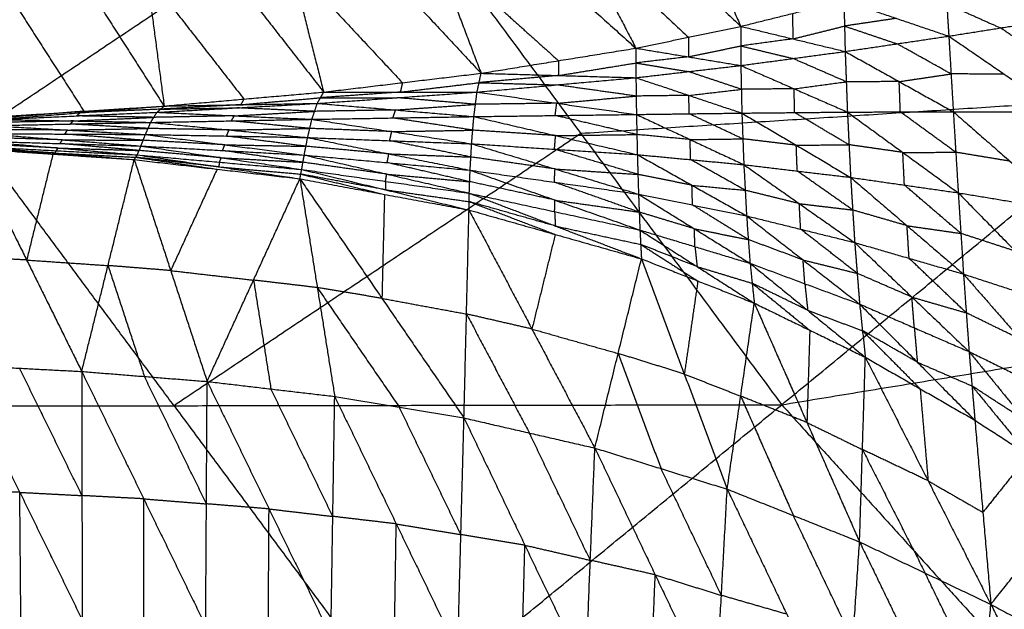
# Model space of a CAD drawing. Header units: millimetres. Extents: x -106 to 110, y -96 to 120.
# Tile 125 of 256: x -50 to -42, y -27 to -22. Entities that reach past the tile are written whole.
import ezdxf

# ---------------------------------------------------------------- set-up
doc = ezdxf.new("R2010")
doc.units = ezdxf.units.MM
doc.header["$MEASUREMENT"] = 0
doc.layers.add('Default', color=7, linetype='Continuous', true_color=0x000000)

msp = doc.modelspace()

# ---------------------------------------------------------------- linework, layer by layer
at = {"layer": 'Default'}
for points in [[(-43.7804, -25.4672, 3.952), (-40.559, -22.8235, 3.9066), (-37.3377, -20.1798, 3.8611)], [(-45.0069, -20.2479, -1.3461), (-44.5693, -21.2352, -0.5668), (-44.1317, -22.2225, 0.2125)], [(-46.0864, -20.3779, -1.3972), (-45.5592, -21.3938, -0.5841), (-45.032, -22.4097, 0.229)], [(-46.0864, -20.3779, -1.3972), (-45.109, -21.3002, -0.5924), (-44.1317, -22.2225, 0.2125)], [(-47.1769, -20.4858, -1.4362), (-46.7688, -21.5554, -0.59), (-46.3607, -22.6249, 0.2563)], [(-47.1769, -20.4858, -1.4362), (-46.1045, -21.4478, -0.6036), (-45.032, -22.4097, 0.229)], [(-42.2833, -20.4987, 3.9066), (-41.4211, -21.6611, 3.9066), (-40.559, -22.8235, 3.9066)], [(-48.2754, -20.5761, -1.4623), (-47.9936, -21.6812, -0.587), (-47.7119, -22.7862, 0.2883)], [(-48.2754, -20.5761, -1.4623), (-47.3181, -21.6005, -0.603), (-46.3607, -22.6249, 0.2563)], [(-49.3796, -20.6515, -1.4748), (-49.2304, -21.7788, -0.5746), (-49.0812, -22.906, 0.3257)], [(-49.3796, -20.6515, -1.4748), (-48.5457, -21.7188, -0.5933), (-47.7119, -22.7862, 0.2883)], [(-50.4867, -20.7155, -1.4741), (-49.7839, -21.8108, -0.5742), (-49.0812, -22.906, 0.3257)], [(-54.2127, -25.4839, 4.1879), (-50.7208, -23.1507, 4.07), (-47.2289, -20.8175, 3.952)], [(-47.2289, -20.8175, 3.952), (-45.5046, -23.1424, 3.952), (-43.7804, -25.4672, 3.952)], [(-45.5592, -21.3938, -0.5841), (-45.0705, -21.855, -0.1817), (-44.5818, -22.3161, 0.2207)], [(-46.7688, -21.5554, -0.59), (-46.2326, -22.0364, -0.1736), (-45.6964, -22.5173, 0.2427)], [(-47.9936, -21.6812, -0.587), (-47.515, -22.1934, -0.1574), (-47.0363, -22.7056, 0.2723)], [(-49.2304, -21.7788, -0.5746), (-48.8135, -22.3124, -0.1338), (-48.3965, -22.8461, 0.307)], [(-42.3809, -21.7543, 0.1844), (-42.3635, -22.0303, -0.0876), (-42.3461, -22.3063, -0.3595)], [(-42.3809, -21.7543, 0.1844), (-41.9191, -21.96, -0.1394), (-41.4574, -22.1657, -0.4631)], [(-50.4729, -21.8553, -0.5524), (-50.1215, -22.4029, -0.1025), (-49.7702, -22.9506, 0.3475)], [(-44.1317, -22.2225, 0.2125), (-43.6891, -22.1123, 0.205), (-43.2465, -22.0022, 0.1976)], [(-43.2465, -22.0022, 0.1976), (-43.2412, -22.2201, -0.032), (-43.2358, -22.438, -0.2615)], [(-43.2465, -22.0022, 0.1976), (-42.7963, -22.1542, -0.0809), (-42.3461, -22.3063, -0.3595)], [(-42.3635, -22.0303, -0.0876), (-42.1326, -22.1332, -0.2494), (-41.9017, -22.236, -0.4113)], [(-43.6891, -22.1123, 0.205), (-43.6864, -22.2213, 0.0903), (-43.6837, -22.3302, -0.0245)], [(-45.032, -22.4097, 0.229), (-44.5818, -22.3161, 0.2207), (-44.1317, -22.2225, 0.2125)], [(-44.1317, -22.2225, 0.2125), (-44.1314, -22.3904, 0.0216), (-44.1311, -22.5583, -0.1693)], [(-44.1317, -22.2225, 0.2125), (-43.6837, -22.3302, -0.0245), (-43.2358, -22.438, -0.2615)], [(-43.6837, -22.3302, -0.0245), (-43.4625, -22.2752, -0.0282), (-43.2412, -22.2201, -0.032)], [(-42.7963, -22.1542, -0.0809), (-43.0187, -22.1872, -0.0565), (-43.2412, -22.2201, -0.032)], [(-43.2412, -22.2201, -0.032), (-43.0161, -22.2961, -0.1712), (-42.7909, -22.3721, -0.3105)], [(-42.3461, -22.3063, -0.3595), (-41.9017, -22.236, -0.4113), (-41.4574, -22.1657, -0.4631)], [(-43.2358, -22.438, -0.2615), (-42.7909, -22.3721, -0.3105), (-42.3461, -22.3063, -0.3595)], [(-42.3461, -22.3063, -0.3595), (-42.3268, -22.6305, -0.5159), (-42.3074, -22.9548, -0.6722)], [(-42.3461, -22.3063, -0.3595), (-41.8696, -22.6324, -0.5922), (-41.3932, -22.9585, -0.8248)], [(-41.4253, -22.5621, -0.644), (-41.6635, -22.3991, -0.5276), (-41.9017, -22.236, -0.4113)], [(-44.5818, -22.3161, 0.2207), (-44.5817, -22.4001, 0.1253), (-44.5816, -22.484, 0.0298)], [(-44.5816, -22.484, 0.0298), (-44.3565, -22.4372, 0.0257), (-44.1314, -22.3904, 0.0216)], [(-43.6837, -22.3302, -0.0245), (-43.9076, -22.3603, -0.0015), (-44.1314, -22.3904, 0.0216)], [(-44.1314, -22.3904, 0.0216), (-43.9074, -22.4442, -0.0969), (-43.6835, -22.4981, -0.2154)], [(-42.3268, -22.6305, -0.5159), (-42.5589, -22.5013, -0.4132), (-42.7909, -22.3721, -0.3105)], [(-46.3607, -22.6249, 0.2563), (-45.6964, -22.5173, 0.2427), (-45.032, -22.4097, 0.229)], [(-45.032, -22.4097, 0.229), (-45.0318, -22.5364, 0.0731), (-45.0316, -22.663, -0.0827)], [(-45.032, -22.4097, 0.229), (-44.5816, -22.484, 0.0298), (-44.1311, -22.5583, -0.1693)], [(-44.1311, -22.5583, -0.1693), (-43.6835, -22.4981, -0.2154), (-43.2358, -22.438, -0.2615)], [(-43.2358, -22.438, -0.2615), (-43.2262, -22.6979, -0.3952), (-43.2165, -22.9577, -0.5288)], [(-43.2358, -22.438, -0.2615), (-42.7716, -22.6964, -0.4669), (-42.3074, -22.9548, -0.6722)], [(-45.6964, -22.5173, 0.2427), (-45.6962, -22.5807, 0.1647), (-45.6961, -22.644, 0.0868)], [(-45.6961, -22.644, 0.0868), (-45.364, -22.5902, 0.08), (-45.0318, -22.5364, 0.0731)], [(-44.5816, -22.484, 0.0298), (-44.8067, -22.5102, 0.0515), (-45.0318, -22.5364, 0.0731)], [(-45.0318, -22.5364, 0.0731), (-44.8066, -22.5735, -0.0264), (-44.5814, -22.6106, -0.126)], [(-45.0316, -22.663, -0.0827), (-44.5814, -22.6106, -0.126), (-44.1311, -22.5583, -0.1693)], [(-44.1311, -22.5583, -0.1693), (-44.1268, -22.7623, -0.2822), (-44.1224, -22.9663, -0.3951)], [(-44.1311, -22.5583, -0.1693), (-43.6738, -22.758, -0.3491), (-43.2165, -22.9577, -0.5288)], [(-43.2262, -22.6979, -0.3952), (-43.4548, -22.598, -0.3053), (-43.6835, -22.4981, -0.2154)], [(-47.7119, -22.7862, 0.2883), (-47.0363, -22.7056, 0.2723), (-46.3607, -22.6249, 0.2563)], [(-46.3954, -22.7861, 0.0406), (-46.3781, -22.7055, 0.1484), (-46.3607, -22.6249, 0.2563)], [(-45.6961, -22.644, 0.0868), (-46.0371, -22.6747, 0.1176), (-46.3781, -22.7055, 0.1484)], [(-46.3607, -22.6249, 0.2563), (-45.6961, -22.644, 0.0868), (-45.0316, -22.663, -0.0827)], [(-44.1268, -22.7623, -0.2822), (-44.3541, -22.6864, -0.2041), (-44.5814, -22.6106, -0.126)], [(-42.7716, -22.6964, -0.4669), (-42.5492, -22.6635, -0.4914), (-42.3268, -22.6305, -0.5159)], [(-41.8696, -22.6324, -0.5922), (-42.0982, -22.6315, -0.554), (-42.3268, -22.6305, -0.5159)], [(-47.0537, -22.7861, 0.1644), (-46.7159, -22.7458, 0.1564), (-46.3781, -22.7055, 0.1484)], [(-47.0363, -22.7056, 0.2723), (-47.045, -22.7459, 0.2184), (-47.0537, -22.7861, 0.1644)], [(-46.3954, -22.7861, 0.0406), (-45.7135, -22.7245, -0.0211), (-45.0316, -22.663, -0.0827)], [(-46.3781, -22.7055, 0.1484), (-46.0458, -22.715, 0.0637), (-45.7135, -22.7245, -0.0211)], [(-45.0295, -22.8205, -0.1767), (-45.3715, -22.7725, -0.0989), (-45.7135, -22.7245, -0.0211)], [(-45.0316, -22.663, -0.0827), (-45.0295, -22.8205, -0.1767), (-45.0274, -22.9781, -0.2707)], [(-45.0316, -22.663, -0.0827), (-44.577, -22.8146, -0.2389), (-44.1224, -22.9663, -0.3951)], [(-43.6738, -22.758, -0.3491), (-43.45, -22.7279, -0.3721), (-43.2262, -22.6979, -0.3952)], [(-42.7716, -22.6964, -0.4669), (-42.9989, -22.6971, -0.431), (-43.2262, -22.6979, -0.3952)], [(-42.762, -22.9563, -0.6005), (-42.7668, -22.8263, -0.5337), (-42.7716, -22.6964, -0.4669)], [(-49.0812, -22.906, 0.3257), (-48.3965, -22.8461, 0.307), (-47.7119, -22.7862, 0.2883)], [(-47.7667, -22.8831, 0.15), (-47.0811, -22.8346, 0.0953), (-46.3954, -22.7861, 0.0406)], [(-47.7667, -22.8831, 0.15), (-47.7393, -22.8346, 0.2191), (-47.7119, -22.7862, 0.2883)], [(-47.0537, -22.7861, 0.1644), (-47.3965, -22.8104, 0.1918), (-47.7393, -22.8346, 0.2191)], [(-47.7119, -22.7862, 0.2883), (-47.0537, -22.7861, 0.1644), (-46.3954, -22.7861, 0.0406)], [(-46.4225, -22.9963, -0.0947), (-46.409, -22.8912, -0.0271), (-46.3954, -22.7861, 0.0406)], [(-46.3954, -22.7861, 0.0406), (-45.7114, -22.8821, -0.1151), (-45.0274, -22.9781, -0.2707)], [(-44.577, -22.8146, -0.2389), (-44.8032, -22.8176, -0.2078), (-45.0295, -22.8205, -0.1767)], [(-44.577, -22.8146, -0.2389), (-44.3519, -22.7884, -0.2606), (-44.1268, -22.7623, -0.2822)], [(-44.5749, -22.9722, -0.3329), (-44.5759, -22.8934, -0.2859), (-44.577, -22.8146, -0.2389)], [(-43.6738, -22.758, -0.3491), (-43.9003, -22.7601, -0.3156), (-44.1268, -22.7623, -0.2822)], [(-43.6695, -22.962, -0.462), (-43.6716, -22.86, -0.4055), (-43.6738, -22.758, -0.3491)], [(-49.1431, -22.9597, 0.2456), (-48.4549, -22.9214, 0.1978), (-47.7667, -22.8831, 0.15)], [(-48.424, -22.8946, 0.2378), (-48.7681, -22.9137, 0.2618), (-49.1122, -22.9329, 0.2857)], [(-49.0812, -22.906, 0.3257), (-48.424, -22.8946, 0.2378), (-47.7667, -22.8831, 0.15)], [(-48.424, -22.8946, 0.2378), (-48.0816, -22.8646, 0.2285), (-47.7393, -22.8346, 0.2191)], [(-48.3965, -22.8461, 0.307), (-48.4103, -22.8703, 0.2724), (-48.424, -22.8946, 0.2378)], [(-47.8127, -23.0198, 0.0577), (-47.7897, -22.9515, 0.1038), (-47.7667, -22.8831, 0.15)], [(-47.7667, -22.8831, 0.15), (-47.0946, -22.9397, 0.0276), (-46.4225, -22.9963, -0.0947)], [(-47.7393, -22.8346, 0.2191), (-47.4102, -22.8346, 0.1572), (-47.0811, -22.8346, 0.0953)], [(-47.0946, -22.9397, 0.0276), (-46.7518, -22.9155, 0.0003), (-46.409, -22.8912, -0.0271)], [(-46.409, -22.8912, -0.0271), (-46.745, -22.8629, 0.0341), (-47.0811, -22.8346, 0.0953)], [(-45.7114, -22.8821, -0.1151), (-46.0602, -22.8866, -0.0711), (-46.409, -22.8912, -0.0271)], [(-45.725, -22.9872, -0.1827), (-45.7182, -22.9346, -0.1489), (-45.7114, -22.8821, -0.1151)], [(-45.7114, -22.8821, -0.1151), (-45.3705, -22.8513, -0.1459), (-45.0295, -22.8205, -0.1767)], [(-40.559, -22.8235, 3.9066), (-43.0318, -22.983, 3.9293), (-45.5046, -23.1424, 3.952)], [(-50.5229, -23.021, 0.3291), (-49.8021, -22.9635, 0.3274), (-49.0812, -22.906, 0.3257)], [(-50.5229, -23.021, 0.3291), (-49.833, -22.9904, 0.2874), (-49.1431, -22.9597, 0.2456)], [(-49.7702, -22.9506, 0.3475), (-50.1306, -22.9793, 0.3483), (-50.491, -23.0081, 0.3492)], [(-50.4591, -22.9951, 0.3692), (-49.7702, -22.9506, 0.3475), (-49.0812, -22.906, 0.3257)], [(-49.8021, -22.9635, 0.3274), (-49.8175, -22.9769, 0.3074), (-49.833, -22.9904, 0.2874)], [(-49.1122, -22.9329, 0.2857), (-49.4571, -22.9482, 0.3065), (-49.8021, -22.9635, 0.3274)], [(-49.8021, -22.9635, 0.3274), (-49.7861, -22.957, 0.3374), (-49.7702, -22.9506, 0.3475)], [(-49.197, -23.0462, 0.186), (-49.17, -23.003, 0.2158), (-49.1431, -22.9597, 0.2456)], [(-49.1431, -22.9597, 0.2456), (-49.1122, -22.9329, 0.2857), (-49.0812, -22.906, 0.3257)], [(-49.1431, -22.9597, 0.2456), (-48.4779, -22.9898, 0.1516), (-47.8127, -23.0198, 0.0577)], [(-49.1122, -22.9329, 0.2857), (-48.7835, -22.9271, 0.2417), (-48.4549, -22.9214, 0.1978)], [(-48.4779, -22.9898, 0.1516), (-48.1338, -22.9706, 0.1277), (-47.7897, -22.9515, 0.1038)], [(-47.7897, -22.9515, 0.1038), (-48.1223, -22.9364, 0.1508), (-48.4549, -22.9214, 0.1978)], [(-47.0946, -22.9397, 0.0276), (-47.4422, -22.9456, 0.0657), (-47.7897, -22.9515, 0.1038)], [(-47.1176, -23.0081, -0.0185), (-47.1061, -22.9739, 0.0045), (-47.0946, -22.9397, 0.0276)], [(-46.4225, -22.9963, -0.0947), (-45.725, -22.9872, -0.1827), (-45.0274, -22.9781, -0.2707)], [(-45.0235, -23.1502, -0.292), (-45.3743, -23.0687, -0.2374), (-45.725, -22.9872, -0.1827)], [(-45.0274, -22.9781, -0.2707), (-44.5749, -22.9722, -0.3329), (-44.1224, -22.9663, -0.3951)], [(-45.0274, -22.9781, -0.2707), (-45.0235, -23.1502, -0.292), (-45.0196, -23.3223, -0.3134)], [(-45.0274, -22.9781, -0.2707), (-44.5665, -23.1933, -0.3589), (-44.1055, -23.4086, -0.447)], [(-44.114, -23.1874, -0.4211), (-44.3444, -23.0798, -0.377), (-44.5749, -22.9722, -0.3329)], [(-44.1224, -22.9663, -0.3951), (-43.6695, -22.962, -0.462), (-43.2165, -22.9577, -0.5288)], [(-44.1224, -22.9663, -0.3951), (-44.114, -23.1874, -0.4211), (-44.1055, -23.4086, -0.447)], [(-44.1224, -22.9663, -0.3951), (-43.6555, -23.242, -0.493), (-43.1887, -23.5177, -0.5908)], [(-43.2026, -23.2377, -0.5598), (-43.436, -23.0999, -0.5109), (-43.6695, -22.962, -0.462)], [(-43.2165, -22.9577, -0.5288), (-42.762, -22.9563, -0.6005), (-42.3074, -22.9548, -0.6722)], [(-43.2165, -22.9577, -0.5288), (-43.2026, -23.2377, -0.5598), (-43.1887, -23.5177, -0.5908)], [(-43.2165, -22.9577, -0.5288), (-42.7408, -23.3038, -0.6371), (-42.265, -23.6498, -0.7453)], [(-42.2862, -23.3023, -0.7088), (-42.5241, -23.1293, -0.6546), (-42.762, -22.9563, -0.6005)], [(-42.3074, -22.9548, -0.6722), (-42.2862, -23.3023, -0.7088), (-42.265, -23.6498, -0.7453)], [(-42.3074, -22.9548, -0.6722), (-41.8503, -22.9567, -0.7485), (-41.3932, -22.9585, -0.8248)], [(-42.3074, -22.9548, -0.6722), (-41.8212, -23.379, -0.7911), (-41.3349, -23.8032, -0.91)], [(-50.5794, -23.0739, 0.2923), (-49.8882, -23.0601, 0.2392), (-49.197, -23.0462, 0.186)], [(-49.86, -23.0336, 0.2576), (-50.2056, -23.0405, 0.2841), (-50.5512, -23.0475, 0.3107)], [(-50.5229, -23.021, 0.3291), (-49.86, -23.0336, 0.2576), (-49.197, -23.0462, 0.186)], [(-49.8882, -23.0601, 0.2392), (-49.8741, -23.0468, 0.2484), (-49.86, -23.0336, 0.2576)], [(-49.2197, -23.0982, 0.1809), (-49.5539, -23.0791, 0.21), (-49.8882, -23.0601, 0.2392)], [(-49.86, -23.0336, 0.2576), (-49.515, -23.0183, 0.2367), (-49.17, -23.003, 0.2158)], [(-49.17, -23.003, 0.2158), (-49.5015, -22.9967, 0.2516), (-49.833, -22.9904, 0.2874)], [(-49.2424, -23.1501, 0.1757), (-49.2197, -23.0982, 0.1809), (-49.197, -23.0462, 0.186)], [(-49.197, -23.0462, 0.186), (-48.5049, -23.033, 0.1218), (-47.8127, -23.0198, 0.0577)], [(-49.197, -23.0462, 0.186), (-48.5233, -23.1112, 0.1126), (-47.8496, -23.1762, 0.0393)], [(-48.4779, -22.9898, 0.1516), (-48.824, -22.9964, 0.1837), (-49.17, -23.003, 0.2158)], [(-48.5049, -23.033, 0.1218), (-48.4914, -23.0114, 0.1367), (-48.4779, -22.9898, 0.1516)], [(-47.8312, -23.098, 0.0485), (-48.168, -23.0655, 0.0851), (-48.5049, -23.033, 0.1218)], [(-47.8496, -23.1762, 0.0393), (-47.8312, -23.098, 0.0485), (-47.8127, -23.0198, 0.0577)], [(-47.8127, -23.0198, 0.0577), (-47.1176, -23.0081, -0.0185), (-46.4225, -22.9963, -0.0947)], [(-47.8127, -23.0198, 0.0577), (-47.1273, -23.1248, -0.0332), (-46.442, -23.2297, -0.124)], [(-46.4322, -23.113, -0.1094), (-46.7749, -23.0605, -0.064), (-47.1176, -23.0081, -0.0185)], [(-46.442, -23.2297, -0.124), (-46.4322, -23.113, -0.1094), (-46.4225, -22.9963, -0.0947)], [(-46.4225, -22.9963, -0.0947), (-45.7211, -23.1593, -0.2041), (-45.0196, -23.3223, -0.3134)], [(-48.9965, -25.4756, 4.07), (-49.8587, -24.3132, 4.07), (-50.7208, -23.1507, 4.07)], [(-50.6278, -23.1423, 0.2875), (-49.9541, -23.1955, 0.2432), (-49.2805, -23.2487, 0.1988)], [(-50.6278, -23.1423, 0.2875), (-49.9351, -23.1462, 0.2316), (-49.2424, -23.1501, 0.1757)], [(-49.9109, -23.112, 0.234), (-50.2572, -23.1101, 0.262), (-50.6036, -23.1081, 0.2899)], [(-50.5794, -23.0739, 0.2923), (-49.9109, -23.112, 0.234), (-49.2424, -23.1501, 0.1757)], [(-49.9351, -23.1462, 0.2316), (-49.923, -23.1291, 0.2328), (-49.9109, -23.112, 0.234)], [(-49.2614, -23.1994, 0.1873), (-49.5983, -23.1728, 0.2095), (-49.9351, -23.1462, 0.2316)], [(-49.9109, -23.112, 0.234), (-49.5653, -23.1051, 0.2074), (-49.2197, -23.0982, 0.1809)], [(-49.2805, -23.2487, 0.1988), (-49.2614, -23.1994, 0.1873), (-49.2424, -23.1501, 0.1757)], [(-49.2424, -23.1501, 0.1757), (-48.5605, -23.2381, 0.1243), (-47.8787, -23.3262, 0.073)], [(-49.2424, -23.1501, 0.1757), (-48.546, -23.1632, 0.1075), (-47.8496, -23.1762, 0.0393)], [(-48.5233, -23.1112, 0.1126), (-48.8715, -23.1047, 0.1467), (-49.2197, -23.0982, 0.1809)], [(-45.5046, -23.1424, 3.952), (-47.2506, -24.309, 4.011), (-48.9965, -25.4756, 4.07)], [(-48.546, -23.1632, 0.1075), (-48.5347, -23.1372, 0.1101), (-48.5233, -23.1112, 0.1126)], [(-48.5233, -23.1112, 0.1126), (-48.1773, -23.1046, 0.0805), (-47.8312, -23.098, 0.0485)], [(-47.1273, -23.1248, -0.0332), (-47.4793, -23.1114, 0.0076), (-47.8312, -23.098, 0.0485)], [(-47.1458, -23.203, -0.0424), (-47.1366, -23.1639, -0.0378), (-47.1273, -23.1248, -0.0332)], [(-47.1273, -23.1248, -0.0332), (-46.7798, -23.1189, -0.0713), (-46.4322, -23.113, -0.1094)], [(-45.7211, -23.1593, -0.2041), (-46.0767, -23.1362, -0.1567), (-46.4322, -23.113, -0.1094)], [(-45.7211, -23.1593, -0.2041), (-45.3723, -23.1548, -0.248), (-45.0235, -23.1502, -0.292)], [(-44.5665, -23.1933, -0.3589), (-44.795, -23.1718, -0.3254), (-45.0235, -23.1502, -0.292)], [(-49.9905, -23.2658, 0.2822), (-50.3386, -23.2478, 0.3026), (-50.6867, -23.2297, 0.3229)], [(-50.6692, -23.2067, 0.3032), (-49.9905, -23.2658, 0.2822), (-49.3118, -23.325, 0.2613)], [(-50.6692, -23.2067, 0.3032), (-49.9748, -23.2277, 0.251), (-49.2805, -23.2487, 0.1988)], [(-49.9541, -23.1955, 0.2432), (-50.3013, -23.185, 0.2693), (-50.6485, -23.1745, 0.2954)], [(-49.9748, -23.2277, 0.251), (-49.9645, -23.2116, 0.2471), (-49.9541, -23.1955, 0.2432)], [(-49.2961, -23.2868, 0.23), (-49.6355, -23.2572, 0.2405), (-49.9748, -23.2277, 0.251)], [(-49.9541, -23.1955, 0.2432), (-49.6078, -23.1974, 0.2152), (-49.2614, -23.1994, 0.1873)], [(-48.5605, -23.2381, 0.1243), (-48.911, -23.2187, 0.1558), (-49.2614, -23.1994, 0.1873)], [(-48.5796, -23.2874, 0.1359), (-48.5701, -23.2628, 0.1301), (-48.5605, -23.2381, 0.1243)], [(-48.5605, -23.2381, 0.1243), (-48.2124, -23.2447, 0.0902), (-47.8642, -23.2512, 0.0561)], [(-47.8642, -23.2512, 0.0561), (-48.2051, -23.2072, 0.0818), (-48.546, -23.1632, 0.1075)], [(-47.8787, -23.3262, 0.073), (-47.8642, -23.2512, 0.0561), (-47.8496, -23.1762, 0.0393)], [(-47.8496, -23.1762, 0.0393), (-47.1523, -23.3162, -0.0185), (-46.455, -23.4562, -0.0764)], [(-47.8496, -23.1762, 0.0393), (-47.1458, -23.203, -0.0424), (-46.442, -23.2297, -0.124)], [(-46.4485, -23.343, -0.1002), (-46.7971, -23.273, -0.0713), (-47.1458, -23.203, -0.0424)], [(-46.455, -23.4562, -0.0764), (-46.4485, -23.343, -0.1002), (-46.442, -23.2297, -0.124)], [(-46.442, -23.2297, -0.124), (-45.7308, -23.276, -0.2187), (-45.0196, -23.3223, -0.3134)], [(-46.442, -23.2297, -0.124), (-45.7258, -23.4456, -0.1862), (-45.0096, -23.6614, -0.2484)], [(-45.7308, -23.276, -0.2187), (-45.7259, -23.2177, -0.2114), (-45.7211, -23.1593, -0.2041)], [(-44.5665, -23.1933, -0.3589), (-44.3402, -23.1904, -0.39), (-44.114, -23.1874, -0.4211)], [(-44.5626, -23.3655, -0.3802), (-44.5645, -23.2794, -0.3695), (-44.5665, -23.1933, -0.3589)], [(-43.6555, -23.242, -0.493), (-43.8848, -23.2147, -0.457), (-44.114, -23.1874, -0.4211)], [(-43.6555, -23.242, -0.493), (-43.4291, -23.2398, -0.5264), (-43.2026, -23.2377, -0.5598)], [(-42.7408, -23.3038, -0.6371), (-42.9717, -23.2707, -0.5985), (-43.2026, -23.2377, -0.5598)], [(-50.7344, -23.2705, 0.3838), (-50.2614, -24.2262, -0.3737), (-49.7884, -25.1819, -1.1312)], [(-50.7344, -23.2705, 0.3838), (-50.0361, -23.3181, 0.3625), (-49.3378, -23.3656, 0.3412)], [(-50.7193, -23.2616, 0.3632), (-50.3777, -23.2898, 0.3629), (-50.0361, -23.3181, 0.3625)], [(-50.021, -23.3092, 0.342), (-50.3702, -23.2854, 0.3526), (-50.7193, -23.2616, 0.3632)], [(-50.7043, -23.2527, 0.3427), (-50.021, -23.3092, 0.342), (-49.3378, -23.3656, 0.3412)], [(-50.7043, -23.2527, 0.3427), (-50.008, -23.2889, 0.302), (-49.3118, -23.325, 0.2613)], [(-50.0361, -23.3181, 0.3625), (-50.1487, -23.7721, -0.0056), (-50.2614, -24.2262, -0.3737)], [(-50.008, -23.2889, 0.302), (-50.0145, -23.299, 0.322), (-50.021, -23.3092, 0.342)], [(-50.021, -23.3092, 0.342), (-49.6729, -23.3273, 0.3216), (-49.3248, -23.3453, 0.3013)], [(-50.008, -23.2889, 0.302), (-49.9993, -23.2773, 0.2921), (-49.9905, -23.2658, 0.2822)], [(-49.9905, -23.2658, 0.2822), (-49.6433, -23.2763, 0.2561), (-49.2961, -23.2868, 0.23)], [(-49.3378, -23.3656, 0.3412), (-49.3248, -23.3453, 0.3013), (-49.3118, -23.325, 0.2613)], [(-49.3118, -23.325, 0.2613), (-49.2961, -23.2868, 0.23), (-49.2805, -23.2487, 0.1988)], [(-49.3118, -23.325, 0.2613), (-48.6139, -23.4273, 0.2833), (-47.9161, -23.5295, 0.3053)], [(-49.3118, -23.325, 0.2613), (-48.6061, -23.3875, 0.2148), (-47.9004, -23.4499, 0.1684)], [(-48.5904, -23.3493, 0.1836), (-48.9433, -23.3181, 0.2068), (-49.2961, -23.2868, 0.23)], [(-49.2805, -23.2487, 0.1988), (-48.5904, -23.3493, 0.1836), (-47.9004, -23.4499, 0.1684)], [(-49.2805, -23.2487, 0.1988), (-48.5796, -23.2874, 0.1359), (-47.8787, -23.3262, 0.073)], [(-47.8896, -23.388, 0.1207), (-48.2346, -23.3377, 0.1283), (-48.5796, -23.2874, 0.1359)], [(-47.9004, -23.4499, 0.1684), (-47.8896, -23.388, 0.1207), (-47.8787, -23.3262, 0.073)], [(-47.8787, -23.3262, 0.073), (-47.1704, -23.4897, 0.0677), (-46.4621, -23.6532, 0.0625)], [(-47.8787, -23.3262, 0.073), (-47.1669, -23.3912, -0.0017), (-46.455, -23.4562, -0.0764)], [(-47.1523, -23.3162, -0.0185), (-47.5082, -23.2837, 0.0188), (-47.8642, -23.2512, 0.0561)], [(-47.1669, -23.3912, -0.0017), (-47.1596, -23.3537, -0.0101), (-47.1523, -23.3162, -0.0185)], [(-47.1523, -23.3162, -0.0185), (-46.8004, -23.3296, -0.0594), (-46.4485, -23.343, -0.1002)], [(-45.0146, -23.4919, -0.2809), (-45.3727, -23.3839, -0.2498), (-45.7308, -23.276, -0.2187)], [(-45.0196, -23.3223, -0.3134), (-45.0146, -23.4919, -0.2809), (-45.0096, -23.6614, -0.2484)], [(-45.0196, -23.3223, -0.3134), (-44.5626, -23.3655, -0.3802), (-44.1055, -23.4086, -0.447)], [(-45.0196, -23.3223, -0.3134), (-44.5508, -23.5849, -0.3413), (-44.082, -23.8475, -0.3692)], [(-43.6471, -23.4631, -0.5189), (-43.6513, -23.3526, -0.5059), (-43.6555, -23.242, -0.493)], [(-42.7408, -23.3038, -0.6371), (-42.5135, -23.303, -0.6729), (-42.2862, -23.3023, -0.7088)], [(-42.7269, -23.5837, -0.6681), (-42.7338, -23.4438, -0.6526), (-42.7408, -23.3038, -0.6371)], [(-41.8212, -23.379, -0.7911), (-42.0537, -23.3407, -0.7499), (-42.2862, -23.3023, -0.7088)], [(-49.7884, -25.1819, -1.1312), (-49.5631, -24.2738, -0.395), (-49.3378, -23.3656, 0.3412)], [(-49.3378, -23.3656, 0.3412), (-49.025, -24.3168, -0.3937), (-48.7122, -25.2679, -1.1287)], [(-49.3378, -23.3656, 0.3412), (-48.6269, -23.4476, 0.3233), (-47.9161, -23.5295, 0.3053)], [(-49.3248, -23.3453, 0.3013), (-48.9759, -23.3965, 0.3123), (-48.6269, -23.4476, 0.3233)], [(-48.6139, -23.4273, 0.2833), (-48.9694, -23.3863, 0.2923), (-49.3248, -23.3453, 0.3013)], [(-48.6061, -23.3875, 0.2148), (-48.61, -23.4074, 0.2491), (-48.6139, -23.4273, 0.2833)], [(-48.6061, -23.3875, 0.2148), (-48.5983, -23.3684, 0.1992), (-48.5904, -23.3493, 0.1836)], [(-48.5904, -23.3493, 0.1836), (-48.24, -23.3687, 0.1521), (-47.8896, -23.388, 0.1207)], [(-47.1704, -23.4897, 0.0677), (-47.53, -23.4389, 0.0942), (-47.8896, -23.388, 0.1207)], [(-46.4586, -23.5547, -0.0069), (-46.8127, -23.473, -0.0043), (-47.1669, -23.3912, -0.0017)], [(-45.7258, -23.4456, -0.1862), (-46.0871, -23.3943, -0.1432), (-46.4485, -23.343, -0.1002)], [(-44.0938, -23.6281, -0.4081), (-44.3282, -23.4968, -0.3942), (-44.5626, -23.3655, -0.3802)], [(-44.1055, -23.4086, -0.447), (-44.0938, -23.6281, -0.4081), (-44.082, -23.8475, -0.3692)], [(-44.1055, -23.4086, -0.447), (-43.6471, -23.4631, -0.5189), (-43.1887, -23.5177, -0.5908)], [(-44.1055, -23.4086, -0.447), (-43.6296, -23.7427, -0.473), (-43.1537, -24.0767, -0.499)], [(-48.6269, -23.4476, 0.3233), (-48.8259, -23.8822, -0.0352), (-49.025, -24.3168, -0.3937)], [(-48.6139, -23.4273, 0.2833), (-48.2611, -23.4585, 0.2601), (-47.9082, -23.4897, 0.2368)], [(-47.9161, -23.5295, 0.3053), (-47.9082, -23.4897, 0.2368), (-47.9004, -23.4499, 0.1684)], [(-47.9082, -23.4897, 0.2368), (-47.5492, -23.5766, 0.2636), (-47.1902, -23.6635, 0.2904)], [(-47.1824, -23.6236, 0.2219), (-47.5453, -23.5567, 0.2294), (-47.9082, -23.4897, 0.2368)], [(-47.9004, -23.4499, 0.1684), (-47.1824, -23.6236, 0.2219), (-46.4644, -23.7974, 0.2755)], [(-47.9004, -23.4499, 0.1684), (-47.1813, -23.5516, 0.1154), (-46.4621, -23.6532, 0.0625)], [(-47.1813, -23.5516, 0.1154), (-47.1758, -23.5206, 0.0916), (-47.1704, -23.4897, 0.0677)], [(-47.1704, -23.4897, 0.0677), (-46.8145, -23.5222, 0.0304), (-46.4586, -23.5547, -0.0069)], [(-46.4621, -23.6532, 0.0625), (-46.4586, -23.5547, -0.0069), (-46.455, -23.4562, -0.0764)], [(-46.455, -23.4562, -0.0764), (-45.7323, -23.5588, -0.1624), (-45.0096, -23.6614, -0.2484)], [(-46.455, -23.4562, -0.0764), (-45.7262, -23.7128, -0.0661), (-44.9974, -23.9693, -0.0559)], [(-45.7323, -23.5588, -0.1624), (-45.729, -23.5022, -0.1743), (-45.7258, -23.4456, -0.1862)], [(-45.7258, -23.4456, -0.1862), (-45.3702, -23.4687, -0.2335), (-45.0146, -23.4919, -0.2809)], [(-44.5508, -23.5849, -0.3413), (-44.7827, -23.5384, -0.3111), (-45.0146, -23.4919, -0.2809)], [(-43.1712, -23.7972, -0.5449), (-43.4092, -23.6302, -0.5319), (-43.6471, -23.4631, -0.5189)], [(-48.7122, -25.2679, -1.1287), (-48.3141, -24.3987, -0.4117), (-47.9161, -23.5295, 0.3053)], [(-47.9161, -23.5295, 0.3053), (-47.7667, -24.4628, -0.4042), (-47.6173, -25.3962, -1.1137)], [(-47.9161, -23.5295, 0.3053), (-47.2118, -24.555, -0.3905), (-46.5075, -25.5805, -1.0863)], [(-47.9161, -23.5295, 0.3053), (-47.1902, -23.6635, 0.2904), (-46.4644, -23.7974, 0.2755)], [(-47.1813, -23.5516, 0.1154), (-47.1818, -23.5876, 0.1687), (-47.1824, -23.6236, 0.2219)], [(-45.7262, -23.7128, -0.0661), (-46.0924, -23.6337, -0.0365), (-46.4586, -23.5547, -0.0069)], [(-45.0035, -23.8153, -0.1522), (-45.3679, -23.6871, -0.1573), (-45.7323, -23.5588, -0.1624)], [(-43.1887, -23.5177, -0.5908), (-43.1712, -23.7972, -0.5449), (-43.1537, -24.0767, -0.499)], [(-43.1887, -23.5177, -0.5908), (-42.7269, -23.5837, -0.6681), (-42.265, -23.6498, -0.7453)], [(-43.1887, -23.5177, -0.5908), (-42.7044, -23.9321, -0.6145), (-42.22, -24.3466, -0.6381)], [(-47.1902, -23.6635, 0.2904), (-47.201, -24.1092, -0.0501), (-47.2118, -24.555, -0.3905)], [(-47.1824, -23.6236, 0.2219), (-46.8228, -23.6745, 0.1955), (-46.4633, -23.7253, 0.169)], [(-46.4644, -23.7974, 0.2755), (-46.4633, -23.7253, 0.169), (-46.4621, -23.6532, 0.0625)], [(-46.4621, -23.6532, 0.0625), (-45.7298, -23.8112, 0.0033), (-44.9974, -23.9693, -0.0559)], [(-46.4621, -23.6532, 0.0625), (-45.7232, -23.9348, 0.1571), (-44.9842, -24.2164, 0.2516)], [(-45.0096, -23.6614, -0.2484), (-45.0035, -23.8153, -0.1522), (-44.9974, -23.9693, -0.0559)], [(-45.0096, -23.6614, -0.2484), (-44.5458, -23.7545, -0.3088), (-44.082, -23.8475, -0.3692)], [(-45.0096, -23.6614, -0.2484), (-44.5307, -23.9581, -0.1931), (-44.0517, -24.2549, -0.1377)], [(-44.5458, -23.7545, -0.3088), (-44.5483, -23.6697, -0.3251), (-44.5508, -23.5849, -0.3413)], [(-44.5508, -23.5849, -0.3413), (-44.3223, -23.6065, -0.3747), (-44.0938, -23.6281, -0.4081)], [(-43.6296, -23.7427, -0.473), (-43.8617, -23.6854, -0.4406), (-44.0938, -23.6281, -0.4081)], [(-42.2425, -23.9982, -0.6917), (-42.4847, -23.791, -0.6799), (-42.7269, -23.5837, -0.6681)], [(-42.265, -23.6498, -0.7453), (-42.2425, -23.9982, -0.6917), (-42.22, -24.3466, -0.6381)], [(-42.265, -23.6498, -0.7453), (-41.8, -23.7265, -0.8277), (-41.3349, -23.8032, -0.91)], [(-42.265, -23.6498, -0.7453), (-41.7744, -24.1506, -0.7658), (-41.2838, -24.6513, -0.7862)], [(-46.4633, -23.7253, 0.169), (-46.0938, -23.8661, 0.2163), (-45.7243, -24.0069, 0.2635)], [(-45.7232, -23.9348, 0.1571), (-46.0932, -23.83, 0.163), (-46.4633, -23.7253, 0.169)], [(-45.7298, -23.8112, 0.0033), (-45.728, -23.762, -0.0314), (-45.7262, -23.7128, -0.0661)], [(-45.7262, -23.7128, -0.0661), (-45.3649, -23.764, -0.1092), (-45.0035, -23.8153, -0.1522)], [(-43.6178, -23.9621, -0.4341), (-43.6237, -23.8524, -0.4536), (-43.6296, -23.7427, -0.473)], [(-43.6296, -23.7427, -0.473), (-43.4004, -23.7699, -0.509), (-43.1712, -23.7972, -0.5449)], [(-46.5075, -25.5805, -1.0863), (-46.486, -24.6889, -0.4054), (-46.4644, -23.7974, 0.2755)], [(-46.4644, -23.7974, 0.2755), (-45.9243, -24.8181, -0.3859), (-45.3841, -25.8389, -1.0472)], [(-46.4644, -23.7974, 0.2755), (-45.7243, -24.0069, 0.2635), (-44.9842, -24.2164, 0.2516)], [(-45.7298, -23.8112, 0.0033), (-45.7265, -23.873, 0.0802), (-45.7232, -23.9348, 0.1571)], [(-44.5307, -23.9581, -0.1931), (-44.7671, -23.8867, -0.1726), (-45.0035, -23.8153, -0.1522)], [(-44.0669, -24.0512, -0.2535), (-44.3063, -23.9028, -0.2812), (-44.5458, -23.7545, -0.3088)], [(-42.7044, -23.9321, -0.6145), (-42.9378, -23.8647, -0.5797), (-43.1712, -23.7972, -0.5449)], [(-44.082, -23.8475, -0.3692), (-44.0669, -24.0512, -0.2535), (-44.0517, -24.2549, -0.1377)], [(-44.082, -23.8475, -0.3692), (-43.6178, -23.9621, -0.4341), (-43.1537, -24.0767, -0.499)], [(-44.082, -23.8475, -0.3692), (-43.5967, -24.2259, -0.2968), (-43.1114, -24.6042, -0.2244)], [(-43.7804, -25.4672, 3.952), (-38.8898, -24.6652, 3.9066), (-33.9993, -23.8631, 3.8611)], [(-45.7232, -23.9348, 0.1571), (-45.357, -24.0138, 0.1274), (-44.9908, -24.0928, 0.0978)], [(-44.9974, -23.9693, -0.0559), (-44.9908, -24.0928, 0.0978), (-44.9842, -24.2164, 0.2516)], [(-44.9974, -23.9693, -0.0559), (-44.5246, -24.1121, -0.0968), (-44.0517, -24.2549, -0.1377)], [(-44.9974, -23.9693, -0.0559), (-44.5066, -24.2827, 0.0917), (-44.0158, -24.5961, 0.2393)], [(-44.5246, -24.1121, -0.0968), (-44.5276, -24.0351, -0.145), (-44.5307, -23.9581, -0.1931)], [(-44.5307, -23.9581, -0.1931), (-44.2988, -24.0047, -0.2233), (-44.0669, -24.0512, -0.2535)], [(-43.1325, -24.3405, -0.3617), (-43.3752, -24.1513, -0.3979), (-43.6178, -23.9621, -0.4341)], [(-42.6869, -24.2116, -0.5685), (-42.6956, -24.0719, -0.5915), (-42.7044, -23.9321, -0.6145)], [(-42.7044, -23.9321, -0.6145), (-42.4734, -23.9652, -0.6531), (-42.2425, -23.9982, -0.6917)], [(-41.7744, -24.1506, -0.7658), (-42.0085, -24.0744, -0.7287), (-42.2425, -23.9982, -0.6917)], [(-45.7243, -24.0069, 0.2635), (-45.8243, -24.4125, -0.0612), (-45.9243, -24.8181, -0.3859)], [(-43.5967, -24.2259, -0.2968), (-43.8318, -24.1385, -0.2752), (-44.0669, -24.0512, -0.2535)], [(-43.1537, -24.0767, -0.499), (-43.1325, -24.3405, -0.3617), (-43.1114, -24.6042, -0.2244)], [(-43.1537, -24.0767, -0.499), (-42.6869, -24.2116, -0.5685), (-42.22, -24.3466, -0.6381)], [(-43.1537, -24.0767, -0.499), (-42.6629, -24.5443, -0.4077), (-42.1721, -25.0119, -0.3164)], [(-44.9908, -24.0928, 0.0978), (-44.7454, -24.2495, 0.1716), (-44.5, -24.4062, 0.2455)], [(-44.5066, -24.2827, 0.0917), (-44.7487, -24.1878, 0.0948), (-44.9908, -24.0928, 0.0978)], [(-44.5246, -24.1121, -0.0968), (-44.5156, -24.1974, -0.0026), (-44.5066, -24.2827, 0.0917)], [(-50.2614, -24.2262, -0.3737), (-50.5282, -24.2123, -0.3712), (-50.795, -24.1985, -0.3686)], [(-50.2614, -24.2262, -0.3737), (-49.9122, -24.25, -0.3843), (-49.5631, -24.2738, -0.395)], [(-45.3841, -25.8389, -1.0472), (-45.1841, -25.0277, -0.3978), (-44.9842, -24.2164, 0.2516)], [(-44.9842, -24.2164, 0.2516), (-44.6163, -25.2039, -0.3722), (-44.2483, -26.1913, -0.996)], [(-44.9842, -24.2164, 0.2516), (-44.5, -24.4062, 0.2455), (-44.0158, -24.5961, 0.2393)], [(-44.0517, -24.2549, -0.1377), (-44.0338, -24.4255, 0.0508), (-44.0158, -24.5961, 0.2393)], [(-44.0517, -24.2549, -0.1377), (-43.5816, -24.4295, -0.1811), (-43.1114, -24.6042, -0.2244)], [(-44.0517, -24.2549, -0.1377), (-43.5572, -24.6576, 0.0459), (-43.0626, -25.0602, 0.2295)], [(-43.5816, -24.4295, -0.1811), (-43.5891, -24.3277, -0.239), (-43.5967, -24.2259, -0.2968)], [(-43.5967, -24.2259, -0.2968), (-43.3646, -24.2832, -0.3293), (-43.1325, -24.3405, -0.3617)], [(-42.1961, -24.6792, -0.4773), (-42.4415, -24.4454, -0.5229), (-42.6869, -24.2116, -0.5685)], [(-49.5631, -24.2738, -0.395), (-49.4067, -24.7493, -0.7625), (-49.2503, -25.2249, -1.13)], [(-49.025, -24.3168, -0.3937), (-49.294, -24.2953, -0.3944), (-49.5631, -24.2738, -0.395)], [(-49.025, -24.3168, -0.3937), (-48.6695, -24.3577, -0.4027), (-48.3141, -24.3987, -0.4117)], [(-44.5066, -24.2827, 0.0917), (-44.2702, -24.3541, 0.0712), (-44.0338, -24.4255, 0.0508)], [(-42.6629, -24.5443, -0.4077), (-42.8977, -24.4424, -0.3847), (-43.1325, -24.3405, -0.3617)], [(-48.3141, -24.3987, -0.4117), (-48.2394, -24.8654, -0.7665), (-48.1647, -25.332, -1.1212)], [(-47.7667, -24.4628, -0.4042), (-48.0404, -24.4308, -0.408), (-48.3141, -24.3987, -0.4117)], [(-44.5, -24.4062, 0.2455), (-44.5581, -24.8051, -0.0634), (-44.6163, -25.2039, -0.3722)], [(-42.22, -24.3466, -0.6381), (-42.1961, -24.6792, -0.4773), (-42.1721, -25.0119, -0.3164)], [(-42.22, -24.3466, -0.6381), (-41.7519, -24.4989, -0.7122), (-41.2838, -24.6513, -0.7862)], [(-42.22, -24.3466, -0.6381), (-41.7295, -24.9068, -0.5259), (-41.239, -25.467, -0.4136)], [(-47.7667, -24.4628, -0.4042), (-47.4145, -24.9756, -0.7521), (-47.0624, -25.4883, -1.1)], [(-47.2118, -24.555, -0.3905), (-47.4892, -24.5089, -0.3974), (-47.7667, -24.4628, -0.4042)], [(-44.0338, -24.4255, 0.0508), (-43.7865, -24.6268, 0.1426), (-43.5392, -24.8282, 0.2344)], [(-43.5572, -24.6576, 0.0459), (-43.7955, -24.5415, 0.0483), (-44.0338, -24.4255, 0.0508)], [(-43.5816, -24.4295, -0.1811), (-43.5694, -24.5435, -0.0676), (-43.5572, -24.6576, 0.0459)], [(-47.2118, -24.555, -0.3905), (-46.8489, -24.622, -0.398), (-46.486, -24.6889, -0.4054)], [(-42.6417, -24.808, -0.2704), (-42.6523, -24.6762, -0.3391), (-42.6629, -24.5443, -0.4077)], [(-42.6629, -24.5443, -0.4077), (-42.4295, -24.6117, -0.4425), (-42.1961, -24.6792, -0.4773)], [(-44.2483, -26.1913, -0.996), (-44.1321, -25.3937, -0.3784), (-44.0158, -24.5961, 0.2393)], [(-44.0158, -24.5961, 0.2393), (-43.5639, -25.6196, -0.3469), (-43.112, -26.6431, -0.9332)], [(-44.0158, -24.5961, 0.2393), (-43.5392, -24.8282, 0.2344), (-43.0626, -25.0602, 0.2295)], [(-43.5572, -24.6576, 0.0459), (-43.3221, -24.7449, 0.0242), (-43.087, -24.8322, 0.0026)], [(-43.1114, -24.6042, -0.2244), (-43.087, -24.8322, 0.0026), (-43.0626, -25.0602, 0.2295)], [(-43.1114, -24.6042, -0.2244), (-42.6417, -24.808, -0.2704), (-42.1721, -25.0119, -0.3164)], [(-43.1114, -24.6042, -0.2244), (-42.6166, -25.1021, -0.0013), (-42.1219, -25.6, 0.2218)], [(-46.486, -24.6889, -0.4054), (-46.2159, -25.1993, -0.7361), (-45.9458, -25.7097, -1.0668)], [(-45.9243, -24.8181, -0.3859), (-46.2051, -24.7535, -0.3956), (-46.486, -24.6889, -0.4054)], [(-41.7295, -24.9068, -0.5259), (-41.9628, -24.793, -0.5016), (-42.1961, -24.6792, -0.4773)], [(-45.9243, -24.8181, -0.3859), (-45.5542, -24.9229, -0.3918), (-45.1841, -25.0277, -0.3978)], [(-43.5392, -24.8282, 0.2344), (-43.5515, -25.2239, -0.0563), (-43.5639, -25.6196, -0.3469)], [(-43.087, -24.8322, 0.0026), (-42.8396, -25.0812, 0.1141), (-42.5922, -25.3301, 0.2257)], [(-42.6166, -25.1021, -0.0013), (-42.8518, -24.9672, 0.0006), (-43.087, -24.8322, 0.0026)], [(-42.6417, -24.808, -0.2704), (-42.6292, -24.9551, -0.1358), (-42.6166, -25.1021, -0.0013)], [(-42.1721, -25.0119, -0.3164), (-42.147, -25.3059, -0.0473), (-42.1219, -25.6, 0.2218)], [(-42.1721, -25.0119, -0.3164), (-41.7056, -25.2394, -0.365), (-41.239, -25.467, -0.4136)], [(-42.1721, -25.0119, -0.3164), (-41.6865, -25.605, -0.0502), (-41.201, -26.1982, 0.2159)], [(-45.1841, -25.0277, -0.3978), (-45.0002, -25.5214, -0.7097), (-44.8162, -26.0151, -1.0216)], [(-44.6163, -25.2039, -0.3722), (-44.9002, -25.1158, -0.385), (-45.1841, -25.0277, -0.3978)], [(-43.112, -26.6431, -0.9332), (-43.0873, -25.8517, -0.3518), (-43.0626, -25.0602, 0.2295)], [(-43.0626, -25.0602, 0.2295), (-42.5922, -25.3301, 0.2257), (-42.1219, -25.6, 0.2218)], [(-43.0626, -25.0602, 0.2295), (-42.5239, -26.1196, -0.315), (-41.9852, -27.1789, -0.8596)], [(-50.8557, -25.1265, -1.121), (-50.322, -25.1542, -1.1261), (-49.7884, -25.1819, -1.1312)], [(-50.8557, -25.1265, -1.121), (-50.3203, -26.2184, -1.6108), (-49.785, -27.3104, -2.1005)], [(-49.7867, -26.2462, -1.6159), (-50.0543, -25.7002, -1.371), (-50.322, -25.1542, -1.1261)], [(-49.7884, -25.1819, -1.1312), (-49.7867, -26.2462, -1.6159), (-49.785, -27.3104, -2.1005)], [(-49.7884, -25.1819, -1.1312), (-49.2564, -26.2742, -1.6069), (-48.7245, -27.3664, -2.0825)], [(-49.7884, -25.1819, -1.1312), (-49.2503, -25.2249, -1.13), (-48.7122, -25.2679, -1.1287)], [(-42.6166, -25.1021, -0.0013), (-42.3818, -25.204, -0.0243), (-42.147, -25.3059, -0.0473)], [(-48.7183, -26.3172, -1.6056), (-48.9843, -25.771, -1.3678), (-49.2503, -25.2249, -1.13)], [(-48.7245, -27.3664, -2.0825), (-48.7183, -26.3172, -1.6056), (-48.7122, -25.2679, -1.1287)], [(-48.7122, -25.2679, -1.1287), (-48.181, -26.3606, -1.5872), (-47.6498, -27.4533, -2.0457)], [(-48.7122, -25.2679, -1.1287), (-48.1647, -25.332, -1.1212), (-47.6173, -25.3962, -1.1137)], [(-44.6163, -25.2039, -0.3722), (-44.3742, -25.2988, -0.3753), (-44.1321, -25.3937, -0.3784)], [(-47.6335, -26.4248, -1.5797), (-47.8991, -25.8784, -1.3505), (-48.1647, -25.332, -1.1212)], [(-42.5922, -25.3301, 0.2257), (-42.5581, -25.7249, -0.0447), (-42.5239, -26.1196, -0.315)], [(-42.147, -25.3059, -0.0473), (-41.9042, -25.6025, 0.0858), (-41.6614, -25.8991, 0.2189)], [(-41.6865, -25.605, -0.0502), (-41.9167, -25.4555, -0.0488), (-42.147, -25.3059, -0.0473)], [(-47.6498, -27.4533, -2.0457), (-47.6335, -26.4248, -1.5797), (-47.6173, -25.3962, -1.1137)], [(-47.6173, -25.3962, -1.1137), (-47.0891, -26.4888, -1.552), (-46.5609, -27.5814, -1.9903)], [(-47.6173, -25.3962, -1.1137), (-47.0624, -25.4883, -1.1), (-46.5075, -25.5805, -1.0863)], [(-44.1321, -25.3937, -0.3784), (-43.9061, -25.9055, -0.6715), (-43.6802, -26.4172, -0.9646)], [(-43.5639, -25.6196, -0.3469), (-43.848, -25.5067, -0.3627), (-44.1321, -25.3937, -0.3784)], [(-54.2127, -25.4839, 4.1879), (-48.9965, -25.4756, 4.07), (-43.7804, -25.4672, 3.952)], [(-54.2127, -25.4839, 4.1879), (-52.2429, -28.1398, 4.1879), (-50.2732, -30.7957, 4.1879)], [(-50.2732, -30.7957, 4.1879), (-47.0268, -28.1315, 4.07), (-43.7804, -25.4672, 3.952)], [(-48.9965, -25.4756, 4.07), (-48.0117, -26.8035, 4.07), (-47.0268, -28.1315, 4.07)], [(-46.5342, -26.581, -1.5383), (-46.7983, -26.0347, -1.3192), (-47.0624, -25.4883, -1.1)], [(-43.7804, -25.4672, 3.952), (-41.8366, -27.6119, 3.952), (-39.8928, -29.7566, 3.952)], [(-46.5609, -27.5814, -1.9903), (-46.5342, -26.581, -1.5383), (-46.5075, -25.5805, -1.0863)], [(-46.5075, -25.5805, -1.0863), (-45.9848, -26.6718, -1.5018), (-45.4621, -27.7631, -1.9173)], [(-46.5075, -25.5805, -1.0863), (-45.9458, -25.7097, -1.0668), (-45.3841, -25.8389, -1.0472)], [(-42.1219, -25.6, 0.2218), (-42.0535, -26.3895, -0.3189), (-41.9852, -27.1789, -0.8596)], [(-42.1219, -25.6, 0.2218), (-41.6614, -25.8991, 0.2189), (-41.201, -26.1982, 0.2159)], [(-43.5639, -25.6196, -0.3469), (-43.3256, -25.7356, -0.3494), (-43.0873, -25.8517, -0.3518)], [(-45.4231, -26.801, -1.4822), (-45.6844, -26.2554, -1.2745), (-45.9458, -25.7097, -1.0668)], [(-45.4621, -27.7631, -1.9173), (-45.4231, -26.801, -1.4822), (-45.3841, -25.8389, -1.0472)], [(-45.3841, -25.8389, -1.0472), (-44.8661, -26.9258, -1.4367), (-44.3481, -28.0127, -1.8262)], [(-45.3841, -25.8389, -1.0472), (-44.8162, -26.0151, -1.0216), (-44.2483, -26.1913, -0.996)], [(-43.0873, -25.8517, -0.3518), (-42.8179, -26.3814, -0.6241), (-42.5486, -26.911, -0.8964)], [(-42.5239, -26.1196, -0.315), (-42.8056, -25.9856, -0.3334), (-43.0873, -25.8517, -0.3518)], [(-41.6614, -25.8991, 0.2189), (-41.8575, -26.1443, -0.05), (-42.0535, -26.3895, -0.3189)], [(-44.2982, -27.102, -1.4111), (-44.5572, -26.5586, -1.2164), (-44.8162, -26.0151, -1.0216)], [(-44.3481, -28.0127, -1.8262), (-44.2982, -27.102, -1.4111), (-44.2483, -26.1913, -0.996)], [(-44.2483, -26.1913, -0.996), (-43.7369, -27.2636, -1.3568), (-43.2254, -28.3359, -1.7175)], [(-44.2483, -26.1913, -0.996), (-43.6802, -26.4172, -0.9646), (-43.112, -26.6431, -0.9332)], [(-42.5239, -26.1196, -0.315), (-42.2887, -26.2545, -0.3169), (-42.0535, -26.3895, -0.3189)], [(-41.9852, -27.1789, -0.8596), (-41.5931, -26.6886, -0.3218), (-41.201, -26.1982, 0.2159)], [(-50.3203, -26.2184, -1.6108), (-50.5834, -26.2102, -1.6106), (-50.8464, -26.2019, -1.6105)], [(-50.3111, -27.2939, -2.1003), (-50.3157, -26.7562, -1.8555), (-50.3203, -26.2184, -1.6108)], [(-50.3203, -26.2184, -1.6108), (-50.0535, -26.2323, -1.6133), (-49.7867, -26.2462, -1.6159)], [(-49.2564, -26.2742, -1.6069), (-49.5215, -26.2602, -1.6114), (-49.7867, -26.2462, -1.6159)], [(-49.2547, -27.3384, -2.0915), (-49.2556, -26.8063, -1.8492), (-49.2564, -26.2742, -1.6069)], [(-49.2564, -26.2742, -1.6069), (-48.9874, -26.2957, -1.6063), (-48.7183, -26.3172, -1.6056)], [(-48.181, -26.3606, -1.5872), (-48.4496, -26.3389, -1.5964), (-48.7183, -26.3172, -1.6056)], [(-48.1871, -27.4099, -2.0641), (-48.184, -26.8852, -1.8257), (-48.181, -26.3606, -1.5872)], [(-48.181, -26.3606, -1.5872), (-47.9072, -26.3927, -1.5835), (-47.6335, -26.4248, -1.5797)], [(-47.0891, -26.4888, -1.552), (-47.3613, -26.4568, -1.5659), (-47.6335, -26.4248, -1.5797)], [(-43.1687, -27.4895, -1.3254), (-43.4244, -26.9534, -1.145), (-43.6802, -26.4172, -0.9646)], [(-47.1054, -27.5174, -2.018), (-47.0972, -27.0031, -1.785), (-47.0891, -26.4888, -1.552)], [(-47.0891, -26.4888, -1.552), (-46.8117, -26.5349, -1.5452), (-46.5342, -26.581, -1.5383)], [(-45.9848, -26.6718, -1.5018), (-46.2595, -26.6264, -1.5201), (-46.5342, -26.581, -1.5383)], [(-46.0115, -27.6722, -1.9538), (-45.9981, -27.172, -1.7278), (-45.9848, -26.6718, -1.5018)], [(-45.9848, -26.6718, -1.5018), (-45.7039, -26.7364, -1.492), (-45.4231, -26.801, -1.4822)], [(-43.2254, -28.3359, -1.7175), (-43.1687, -27.4895, -1.3254), (-43.112, -26.6431, -0.9332)], [(-43.112, -26.6431, -0.9332), (-42.6071, -27.6835, -1.2627), (-42.1022, -28.7239, -1.5922)], [(-43.112, -26.6431, -0.9332), (-42.5486, -26.911, -0.8964), (-41.9852, -27.1789, -0.8596)], [(-44.8661, -26.9258, -1.4367), (-45.1446, -26.8634, -1.4595), (-45.4231, -26.801, -1.4822)], [(-44.9051, -27.8879, -1.8717), (-44.8856, -27.4068, -1.6542), (-44.8661, -26.9258, -1.4367)], [(-44.8661, -26.9258, -1.4367), (-44.5822, -27.0139, -1.4239), (-44.2982, -27.102, -1.4111)], [(-42.0437, -27.9514, -1.2259), (-42.2961, -27.4312, -1.0611), (-42.5486, -26.911, -0.8964)], [(-43.7369, -27.2636, -1.3568), (-44.0175, -27.1828, -1.384), (-44.2982, -27.102, -1.4111)], [(-42.1022, -28.7239, -1.5922), (-42.0437, -27.9514, -1.2259), (-41.9852, -27.1789, -0.8596)], [(-41.9852, -27.1789, -0.8596), (-41.4836, -28.1708, -1.1545), (-40.9819, -29.1626, -1.4495)], [(-41.9852, -27.1789, -0.8596), (-41.4309, -27.4775, -0.8173), (-40.8765, -27.776, -0.775)]]:
    msp.add_open_spline(points, degree=2, dxfattribs=at)

doc.saveas('drawing.dxf')
